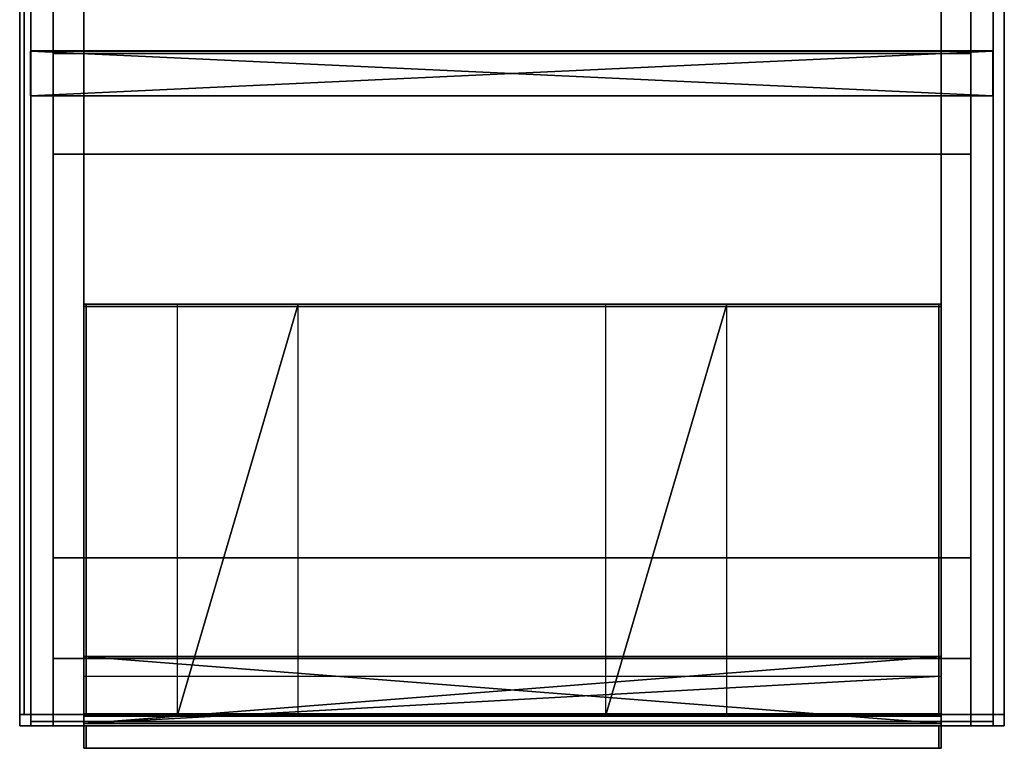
# Model space of a CAD drawing. Extents: x 0 to 49.5, y -34 to 31.
# Tile 1 of 35: x 0 to 44, y -34 to -1.5. Entities that reach past the tile are written whole.
import ezdxf

# ---------------------------------------------------------------- set-up
doc = ezdxf.new("R2010")
doc.units = 0

# ---------------------------------------------------------------- blocks, each defined once
blk = doc.blocks.new('460af148-9db1-4de6-9034-3d22abab58bb')
at = {"color": 18, "true_color": 0x000000, "transparency": 33554687, "extrusion": (0, -1, 0), "elevation": -1.77}
for points in [[(11.693, 0), (-11.693, 0), (11.693, 0), (11.693, 11.382), (-11.693, 11.382), (-11.693, 0), (-11.693, 11.382), (11.693, 11.382)], [(-10.797, 10.635), (-9.198, 10.635), (-10.797, 10.635), (-10.936, 10.497), (-10.936, 8.897), (-9.998, 7.958), (-8.27, 9.697), (-9.998, 7.958), (-10.936, 8.897), (-10.936, 10.497)], [(-9.998, 3.424), (-10.936, 2.485)], [(-10.936, 3.019), (-10.264, 3.691)], [(-10.264, 3.691), (-10.936, 4.363)], [(-9.998, 7.424), (-10.936, 6.486)], [(-10.936, 7.019), (-10.264, 7.692)], [(-10.264, 7.692), (-10.936, 8.363)], [(-10.936, 0.886), (-10.936, 2.485)], [(-10.936, 7.019), (-10.936, 8.363)], [(-10.936, 4.897), (-10.936, 6.486)], [(-10.936, 3.019), (-10.936, 4.363)], [(-8.27, 1.685), (-9.998, 3.424)], [(-8.27, 5.685), (-9.998, 7.424)], [(-8.004, 5.43), (-9.731, 3.691)], [(-9.731, 3.691), (-8.004, 1.952)], [(-8.004, 9.43), (-9.731, 7.692)], [(-9.731, 7.692), (-8.004, 5.953)], [(-8.27, 9.697), (-9.198, 10.635)], [(-8.675, 0.747), (-8.004, 1.419), (-8.675, 0.747), (-7.332, 0.747)], [(-7.332, 10.635), (-8.004, 9.964), (-8.675, 10.635)], [(-8.004, 9.964), (-8.675, 10.635), (-7.332, 10.635)], [(-8.004, 1.952), (-6.265, 3.691)], [(-7.332, 0.747), (-8.004, 1.419)], [(-8.004, 5.953), (-6.265, 7.692)], [(-6.265, 3.691), (-8.004, 5.43)], [(-6.265, 7.692), (-8.004, 9.43)], [(-5.999, 3.424), (-7.737, 1.685)], [(-7.737, 1.685), (-6.798, 0.747)], [(-5.999, 7.424), (-7.737, 5.685)], [(-5.199, 10.635), (-6.798, 10.635), (-7.737, 9.697), (-5.999, 7.958), (-4.26, 9.697), (-5.999, 7.958), (-7.737, 9.697), (-6.798, 10.635)], [(-4.26, 1.685), (-5.999, 3.424)], [(-4.26, 5.685), (-5.999, 7.424)], [(-4.005, 5.43), (-5.732, 3.691)], [(-4.005, 9.43), (-5.732, 7.692)], [(-5.732, 3.691), (-4.005, 1.952)], [(-5.732, 7.692), (-4.005, 5.953)], [(-4.26, 9.697), (-5.199, 10.635)], [(-4.676, 0.747), (-4.005, 1.419), (-4.676, 0.747), (-3.332, 0.747)], [(-3.332, 10.635), (-4.005, 9.964), (-4.676, 10.635)], [(-4.005, 9.964), (-4.676, 10.635), (-3.332, 10.635)], [(-4.005, 1.952), (-2.266, 3.691)], [(-3.332, 0.747), (-4.005, 1.419)], [(-4.005, 5.953), (-2.266, 7.692)], [(-2.266, 7.692), (-4.005, 9.43)], [(-2.266, 3.691), (-4.005, 5.43)], [(-2, 3.424), (-3.738, 1.685)], [(-3.738, 1.685), (-2.799, 0.747)], [(-2, 7.424), (-3.738, 5.685)], [(-1.2, 10.635), (-2.799, 10.635), (-3.738, 9.697), (-2, 7.958), (-0.262, 9.697), (-2, 7.958), (-3.738, 9.697), (-2.799, 10.635)], [(-0.262, 5.697), (-2, 7.424)], [(-0.262, 1.685), (-2, 3.424)], [(0.006, 5.43), (-1.733, 3.691)], [(0.006, 9.43), (-1.733, 7.692)], [(-1.733, 7.692), (0.006, 5.953)], [(-1.733, 3.691), (0.006, 1.952)], [(-0.262, 9.697), (-1.2, 10.635)], [(-0.677, 0.747), (0.006, 1.419), (-0.677, 0.747), (0.677, 0.747)], [(0.677, 10.635), (0.006, 9.964), (-0.677, 10.635)], [(0.006, 9.964), (-0.677, 10.635), (0.677, 10.635)], [(0.006, 1.952), (1.733, 3.691)], [(0.006, 5.953), (1.733, 7.692)], [(1.733, 7.692), (0.006, 9.43)], [(1.733, 3.691), (0.006, 5.43)], [(0.677, 0.747), (0.006, 1.419)], [(2, 3.424), (0.262, 1.685)], [(2, 7.424), (0.262, 5.697)], [(0.262, 1.685), (1.2, 0.747)], [(2.799, 10.635), (1.2, 10.635), (0.262, 9.697), (2, 7.958), (3.738, 9.697), (2, 7.958), (0.262, 9.697), (1.2, 10.635)], [(3.738, 5.697), (2, 7.424)], [(3.738, 1.685), (2, 3.424)], [(4.005, 5.43), (2.266, 3.691)], [(4.005, 9.43), (2.266, 7.692)], [(2.266, 7.692), (4.005, 5.953)], [(2.266, 3.691), (4.005, 1.952)], [(3.738, 9.697), (2.799, 10.635)], [(4.005, 1.419), (3.332, 0.747)], [(3.332, 0.747), (4.676, 0.747)], [(4.676, 10.635), (4.005, 9.964), (3.332, 10.635)], [(4.005, 9.964), (3.332, 10.635), (4.676, 10.635)], [(4.005, 5.953), (5.732, 7.692)], [(4.005, 1.952), (5.732, 3.691)], [(4.676, 0.747), (4.005, 1.419)], [(5.732, 7.692), (4.005, 9.43)], [(5.732, 3.691), (4.005, 5.43)], [(5.999, 7.424), (4.26, 5.697)], [(5.999, 3.424), (4.26, 1.685)], [(4.26, 1.685), (5.199, 0.747)], [(6.798, 10.635), (5.199, 10.635), (4.26, 9.697), (5.999, 7.958), (7.737, 9.697), (5.999, 7.958), (4.26, 9.697), (5.199, 10.635)], [(7.737, 5.697), (5.999, 7.424)], [(7.737, 1.685), (5.999, 3.424)], [(8.004, 9.43), (6.265, 7.692)], [(8.004, 5.43), (6.265, 3.691)], [(6.265, 7.692), (8.004, 5.953)], [(6.265, 3.691), (8.004, 1.952)], [(7.737, 9.697), (6.798, 10.635)], [(8.004, 1.419), (7.332, 0.747)], [(7.332, 0.747), (8.675, 0.747)], [(8.675, 10.635), (8.004, 9.964), (7.332, 10.635)], [(8.004, 9.964), (7.332, 10.635), (8.675, 10.635)], [(8.004, 5.953), (9.731, 7.692)], [(9.731, 7.692), (8.004, 9.43)], [(8.004, 1.952), (9.731, 3.691)], [(8.675, 0.747), (8.004, 1.419)], [(9.731, 3.691), (8.004, 5.43)], [(9.998, 7.424), (8.27, 5.697)], [(9.998, 3.424), (8.27, 1.685)], [(8.27, 1.685), (9.198, 0.747)], [(9.198, 10.635), (10.797, 10.635), (10.936, 10.497), (10.936, 8.897), (9.998, 7.958), (8.27, 9.697)], [(8.27, 9.697), (9.198, 10.635), (10.797, 10.635), (10.936, 10.497), (10.936, 8.897), (9.998, 7.958)], [(10.936, 6.486), (9.998, 7.424)], [(10.936, 2.485), (9.998, 3.424)], [(10.936, 4.363), (10.936, 3.019), (10.264, 3.691)], [(10.936, 8.363), (10.936, 7.019), (10.264, 7.692)], [(10.264, 3.691), (10.936, 4.363), (10.936, 3.019)], [(10.264, 7.692), (10.936, 8.363), (10.936, 7.019)]]:
    blk.add_lwpolyline(points, close=True, dxfattribs=at)
for points in [[(-10.936, 7.019), (-10.936, 8.363)], [(-8.27, 1.685), (-9.198, 0.747), (-10.797, 0.747), (-10.936, 0.886), (-10.936, 2.485)], [(-10.936, 3.019), (-10.936, 4.363)], [(-10.936, 4.897), (-9.998, 3.958), (-8.27, 5.685), (-9.998, 3.958), (-10.936, 4.897), (-10.936, 6.486)], [(-8.27, 1.685), (-9.198, 0.747), (-10.797, 0.747), (-10.936, 0.886)], [(-10.936, 0.886), (-10.936, 2.485)], [(-10.936, 8.363), (-10.936, 7.019)], [(-10.936, 6.486), (-10.936, 4.897)], [(-10.936, 4.363), (-10.936, 3.019)], [(-10.936, 8.897), (-10.936, 10.497)], [(-8.27, 5.697), (-8.27, 5.685)], [(-7.737, 5.697), (-7.737, 5.685), (-5.999, 3.958), (-4.26, 5.685), (-5.999, 3.958), (-7.737, 5.685)], [(-4.26, 1.685), (-5.199, 0.747), (-6.798, 0.747)], [(-4.26, 1.685), (-5.199, 0.747), (-6.798, 0.747)], [(-4.26, 5.697), (-4.26, 5.685)], [(-3.738, 5.697), (-3.738, 5.685), (-2, 3.958), (-0.262, 5.697), (-2, 3.958), (-3.738, 5.685)], [(-0.262, 1.685), (-1.2, 0.747), (-2.799, 0.747)], [(-0.262, 1.685), (-1.2, 0.747), (-2.799, 0.747)], [(-0.262, 5.697), (-0.262, 5.685)], [(0.262, 5.685), (0.262, 5.697), (2, 3.958), (3.738, 5.697), (2, 3.958), (0.262, 5.697)], [(3.738, 1.685), (2.799, 0.747), (1.2, 0.747)], [(3.738, 1.685), (2.799, 0.747), (1.2, 0.747)], [(3.738, 5.697), (3.738, 5.685)], [(4.26, 5.685), (4.26, 5.697), (5.999, 3.958), (7.737, 5.697), (5.999, 3.958), (4.26, 5.697)], [(7.737, 1.685), (6.798, 0.747), (5.199, 0.747)], [(7.737, 1.685), (6.798, 0.747), (5.199, 0.747)], [(7.737, 5.697), (7.737, 5.685)], [(10.936, 6.486), (10.936, 4.897), (9.998, 3.958), (8.27, 5.697)], [(10.936, 6.486), (10.936, 4.897), (9.998, 3.958), (8.27, 5.697), (8.27, 5.685)], [(10.936, 2.485), (10.936, 0.886), (10.797, 0.747), (9.198, 0.747)], [(10.936, 2.485), (10.936, 0.886), (10.797, 0.747), (9.198, 0.747)]]:
    blk.add_lwpolyline(points, dxfattribs=at)
at = {"color": 18, "true_color": 0x000000, "transparency": 33554687, "extrusion": (0, -1, 0)}
for points in [[(11.693, 0), (-11.693, 0), (11.693, 0), (11.693, 11.382), (-11.693, 11.382), (-11.693, 0), (-11.693, 11.382), (11.693, 11.382)], [(-10.797, 10.635), (-9.198, 10.635), (-10.797, 10.635), (-10.936, 10.497), (-10.936, 8.897), (-9.998, 7.958), (-8.27, 9.697), (-9.998, 7.958), (-10.936, 8.897), (-10.936, 10.497)], [(-9.998, 3.424), (-10.936, 2.485)], [(-10.936, 3.019), (-10.264, 3.691)], [(-10.264, 3.691), (-10.936, 4.363)], [(-9.998, 7.424), (-10.936, 6.486)], [(-10.936, 7.019), (-10.264, 7.692)], [(-10.264, 7.692), (-10.936, 8.363)], [(-10.936, 0.886), (-10.936, 2.485)], [(-10.936, 7.019), (-10.936, 8.363)], [(-10.936, 4.897), (-10.936, 6.486)], [(-10.936, 3.019), (-10.936, 4.363)], [(-8.27, 1.685), (-9.998, 3.424)], [(-8.27, 5.685), (-9.998, 7.424)], [(-8.004, 5.43), (-9.731, 3.691)], [(-9.731, 3.691), (-8.004, 1.952)], [(-8.004, 9.43), (-9.731, 7.692)], [(-9.731, 7.692), (-8.004, 5.953)], [(-8.27, 9.697), (-9.198, 10.635)], [(-8.675, 0.747), (-8.004, 1.419), (-8.675, 0.747), (-7.332, 0.747)], [(-7.332, 10.635), (-8.004, 9.964), (-8.675, 10.635)], [(-8.004, 9.964), (-8.675, 10.635), (-7.332, 10.635)], [(-8.004, 1.952), (-6.265, 3.691)], [(-7.332, 0.747), (-8.004, 1.419)], [(-8.004, 5.953), (-6.265, 7.692)], [(-6.265, 3.691), (-8.004, 5.43)], [(-6.265, 7.692), (-8.004, 9.43)], [(-5.999, 3.424), (-7.737, 1.685)], [(-7.737, 1.685), (-6.798, 0.747)], [(-5.999, 7.424), (-7.737, 5.685)], [(-5.199, 10.635), (-6.798, 10.635), (-7.737, 9.697), (-5.999, 7.958), (-4.26, 9.697), (-5.999, 7.958), (-7.737, 9.697), (-6.798, 10.635)], [(-4.26, 1.685), (-5.999, 3.424)], [(-4.26, 5.685), (-5.999, 7.424)], [(-4.005, 5.43), (-5.732, 3.691)], [(-4.005, 9.43), (-5.732, 7.692)], [(-5.732, 3.691), (-4.005, 1.952)], [(-5.732, 7.692), (-4.005, 5.953)], [(-4.26, 9.697), (-5.199, 10.635)], [(-4.676, 0.747), (-4.005, 1.419), (-4.676, 0.747), (-3.332, 0.747)], [(-3.332, 10.635), (-4.005, 9.964), (-4.676, 10.635)], [(-4.005, 9.964), (-4.676, 10.635), (-3.332, 10.635)], [(-4.005, 1.952), (-2.266, 3.691)], [(-3.332, 0.747), (-4.005, 1.419)], [(-4.005, 5.953), (-2.266, 7.692)], [(-2.266, 7.692), (-4.005, 9.43)], [(-2.266, 3.691), (-4.005, 5.43)], [(-2, 3.424), (-3.738, 1.685)], [(-3.738, 1.685), (-2.799, 0.747)], [(-2, 7.424), (-3.738, 5.685)], [(-1.2, 10.635), (-2.799, 10.635), (-3.738, 9.697), (-2, 7.958), (-0.262, 9.697), (-2, 7.958), (-3.738, 9.697), (-2.799, 10.635)], [(-0.262, 5.697), (-2, 7.424)], [(-0.262, 1.685), (-2, 3.424)], [(0.006, 5.43), (-1.733, 3.691)], [(0.006, 9.43), (-1.733, 7.692)], [(-1.733, 7.692), (0.006, 5.953)], [(-1.733, 3.691), (0.006, 1.952)], [(-0.262, 9.697), (-1.2, 10.635)], [(-0.677, 0.747), (0.006, 1.419), (-0.677, 0.747), (0.677, 0.747)], [(0.677, 10.635), (0.006, 9.964), (-0.677, 10.635)], [(0.006, 9.964), (-0.677, 10.635), (0.677, 10.635)], [(0.006, 1.952), (1.733, 3.691)], [(0.006, 5.953), (1.733, 7.692)], [(1.733, 7.692), (0.006, 9.43)], [(1.733, 3.691), (0.006, 5.43)], [(0.677, 0.747), (0.006, 1.419)], [(2, 3.424), (0.262, 1.685)], [(2, 7.424), (0.262, 5.697)], [(0.262, 1.685), (1.2, 0.747)], [(2.799, 10.635), (1.2, 10.635), (0.262, 9.697), (2, 7.958), (3.738, 9.697), (2, 7.958), (0.262, 9.697), (1.2, 10.635)], [(3.738, 5.697), (2, 7.424)], [(3.738, 1.685), (2, 3.424)], [(4.005, 5.43), (2.266, 3.691)], [(4.005, 9.43), (2.266, 7.692)], [(2.266, 7.692), (4.005, 5.953)], [(2.266, 3.691), (4.005, 1.952)], [(3.738, 9.697), (2.799, 10.635)], [(4.005, 1.419), (3.332, 0.747)], [(3.332, 0.747), (4.676, 0.747)], [(4.676, 10.635), (4.005, 9.964), (3.332, 10.635)], [(4.005, 9.964), (3.332, 10.635), (4.676, 10.635)], [(4.005, 5.953), (5.732, 7.692)], [(4.005, 1.952), (5.732, 3.691)], [(4.676, 0.747), (4.005, 1.419)], [(5.732, 7.692), (4.005, 9.43)], [(5.732, 3.691), (4.005, 5.43)], [(5.999, 7.424), (4.26, 5.697)], [(5.999, 3.424), (4.26, 1.685)], [(4.26, 1.685), (5.199, 0.747)], [(6.798, 10.635), (5.199, 10.635), (4.26, 9.697), (5.999, 7.958), (7.737, 9.697), (5.999, 7.958), (4.26, 9.697), (5.199, 10.635)], [(7.737, 5.697), (5.999, 7.424)], [(7.737, 1.685), (5.999, 3.424)], [(8.004, 9.43), (6.265, 7.692)], [(8.004, 5.43), (6.265, 3.691)], [(6.265, 7.692), (8.004, 5.953)], [(6.265, 3.691), (8.004, 1.952)], [(7.737, 9.697), (6.798, 10.635)], [(8.004, 1.419), (7.332, 0.747)], [(7.332, 0.747), (8.675, 0.747)], [(8.675, 10.635), (8.004, 9.964), (7.332, 10.635)], [(8.004, 9.964), (7.332, 10.635), (8.675, 10.635)], [(8.004, 5.953), (9.731, 7.692)], [(9.731, 7.692), (8.004, 9.43)], [(8.004, 1.952), (9.731, 3.691)], [(8.675, 0.747), (8.004, 1.419)], [(9.731, 3.691), (8.004, 5.43)], [(9.998, 7.424), (8.27, 5.697)], [(9.998, 3.424), (8.27, 1.685)], [(8.27, 1.685), (9.198, 0.747)], [(9.198, 10.635), (10.797, 10.635), (10.936, 10.497), (10.936, 8.897), (9.998, 7.958), (8.27, 9.697)], [(8.27, 9.697), (9.198, 10.635), (10.797, 10.635), (10.936, 10.497), (10.936, 8.897), (9.998, 7.958)], [(10.936, 6.486), (9.998, 7.424)], [(10.936, 2.485), (9.998, 3.424)], [(10.936, 4.363), (10.936, 3.019), (10.264, 3.691)], [(10.936, 8.363), (10.936, 7.019), (10.264, 7.692)], [(10.264, 3.691), (10.936, 4.363), (10.936, 3.019)], [(10.264, 7.692), (10.936, 8.363), (10.936, 7.019)]]:
    blk.add_lwpolyline(points, close=True, dxfattribs=at)
for points in [[(-10.936, 7.019), (-10.936, 8.363)], [(-8.27, 1.685), (-9.198, 0.747), (-10.797, 0.747), (-10.936, 0.886), (-10.936, 2.485)], [(-10.936, 3.019), (-10.936, 4.363)], [(-10.936, 4.897), (-9.998, 3.958), (-8.27, 5.685), (-9.998, 3.958), (-10.936, 4.897), (-10.936, 6.486)], [(-8.27, 1.685), (-9.198, 0.747), (-10.797, 0.747), (-10.936, 0.886)], [(-10.936, 0.886), (-10.936, 2.485)], [(-10.936, 8.363), (-10.936, 7.019)], [(-10.936, 6.486), (-10.936, 4.897)], [(-10.936, 4.363), (-10.936, 3.019)], [(-10.936, 8.897), (-10.936, 10.497)], [(-8.27, 5.697), (-8.27, 5.685)], [(-7.737, 5.697), (-7.737, 5.685), (-5.999, 3.958), (-4.26, 5.685), (-5.999, 3.958), (-7.737, 5.685)], [(-4.26, 1.685), (-5.199, 0.747), (-6.798, 0.747)], [(-4.26, 1.685), (-5.199, 0.747), (-6.798, 0.747)], [(-4.26, 5.697), (-4.26, 5.685)], [(-3.738, 5.697), (-3.738, 5.685), (-2, 3.958), (-0.262, 5.697), (-2, 3.958), (-3.738, 5.685)], [(-0.262, 1.685), (-1.2, 0.747), (-2.799, 0.747)], [(-0.262, 1.685), (-1.2, 0.747), (-2.799, 0.747)], [(-0.262, 5.697), (-0.262, 5.685)], [(0.262, 5.685), (0.262, 5.697), (2, 3.958), (3.738, 5.697), (2, 3.958), (0.262, 5.697)], [(3.738, 1.685), (2.799, 0.747), (1.2, 0.747)], [(3.738, 1.685), (2.799, 0.747), (1.2, 0.747)], [(3.738, 5.697), (3.738, 5.685)], [(4.26, 5.685), (4.26, 5.697), (5.999, 3.958), (7.737, 5.697), (5.999, 3.958), (4.26, 5.697)], [(7.737, 1.685), (6.798, 0.747), (5.199, 0.747)], [(7.737, 1.685), (6.798, 0.747), (5.199, 0.747)], [(7.737, 5.697), (7.737, 5.685)], [(10.936, 6.486), (10.936, 4.897), (9.998, 3.958), (8.27, 5.697)], [(10.936, 6.486), (10.936, 4.897), (9.998, 3.958), (8.27, 5.697), (8.27, 5.685)], [(10.936, 2.485), (10.936, 0.886), (10.797, 0.747), (9.198, 0.747)], [(10.936, 2.485), (10.936, 0.886), (10.797, 0.747), (9.198, 0.747)]]:
    blk.add_lwpolyline(points, dxfattribs=at)
at = {"color": 254, "true_color": 0xeaeaea, "transparency": 33554687}
mesh = blk.add_polyface(dxfattribs=at)
corners = [(-11.693, 1.76, 11.375), (11.682, 1.76, 11.375), (11.682, 1.76), (-11.693, 1.76)]
mesh.append_faces([[corners[k] for k in face] for face in [(3, 0, 2, 3)]], dxfattribs={"vtx1": -1, "color": 254})
mesh.append_faces([[corners[k] for k in face] for face in [(0, 1, 2, 0)]], dxfattribs={"vtx2": -1, "color": 254})
at = {"color": 252, "transparency": 33554687}
mesh = blk.add_polyface(dxfattribs=at)
corners = [(11.682, 1.76, 11.375), (-11.693, 1.76, 11.375), (-11.693, 0.01, 11.375), (11.682, 0.01, 11.375)]
mesh.append_faces([[corners[k] for k in face] for face in [(3, 0, 2, 3)]], dxfattribs={"vtx1": -1, "color": 252})
mesh.append_faces([[corners[k] for k in face] for face in [(0, 1, 2, 0)]], dxfattribs={"vtx2": -1, "color": 252})
mesh = blk.add_polyface(dxfattribs=at)
corners = [(-11.693, 1.76, 11.375), (-11.693, 1.76), (-11.693, 0.01), (-11.693, 0.01, 11.375)]
mesh.append_faces([[corners[k] for k in face] for face in [(3, 0, 2, 3)]], dxfattribs={"vtx1": -1, "color": 252})
mesh.append_faces([[corners[k] for k in face] for face in [(0, 1, 2, 0)]], dxfattribs={"vtx2": -1, "color": 252})
mesh = blk.add_polyface(dxfattribs=at)
corners = [(-11.693, 1.76), (11.682, 1.76), (11.682, 0.01), (-11.693, 0.01)]
mesh.append_faces([[corners[k] for k in face] for face in [(3, 0, 2, 3)]], dxfattribs={"vtx1": -1, "color": 252})
mesh.append_faces([[corners[k] for k in face] for face in [(0, 1, 2, 0)]], dxfattribs={"vtx2": -1, "color": 252})
mesh = blk.add_polyface(dxfattribs=at)
corners = [(11.682, 1.76), (11.682, 1.76, 11.375), (11.682, 0.01, 11.375), (11.682, 0.01)]
mesh.append_faces([[corners[k] for k in face] for face in [(3, 0, 2, 3)]], dxfattribs={"vtx1": -1, "color": 252})
mesh.append_faces([[corners[k] for k in face] for face in [(0, 1, 2, 0)]], dxfattribs={"vtx2": -1, "color": 252})
at = {"color": 254, "true_color": 0xeaeaea, "transparency": 33554687}
mesh = blk.add_polyface(dxfattribs=at)
corners = [(11.682, 0.01, 11.375), (-11.693, 0.01, 11.375), (-11.693, 0.01), (11.682, 0.01)]
mesh.append_faces([[corners[k] for k in face] for face in [(0, 2, 3, 0)]], dxfattribs={"vtx0": -1, "color": 254})
mesh.append_faces([[corners[k] for k in face] for face in [(0, 1, 2, 0)]], dxfattribs={"vtx2": -1, "color": 254})
blk = doc.blocks.new('cf12eaf6-406c-4023-b83b-f9f97ee63b55')
at = {"transparency": 33554687, "xscale": 1.83786096, "yscale": 1.13636364, "zscale": 2.59252747}
blk.add_blockref('460af148-9db1-4de6-9034-3d22abab58bb', (21.98, 0.1, 0.5), dxfattribs=at)
blk = doc.blocks.new('71fd9199-806c-4219-ac73-897b2f3aa713')
at = {"color": 251, "true_color": 0x5b5b5b, "transparency": 33554687}
mesh = blk.add_polyface(dxfattribs=at)
corners = [(0, 0.5), (0.5, 0.5), (0.5, 33), (0, 33), (0, 0.5, 0.5), (0.5, 0.5, 0.5), (0.5, 33, 0.5), (0, 33, 0.5)]
mesh.append_faces([[corners[k] for k in face] for face in [(0, 1, 2, 3), (4, 5, 6, 7), (0, 1, 5, 4), (1, 2, 6, 5), (2, 3, 7, 6), (3, 0, 4, 7)]], dxfattribs={"color": 251})
mesh = blk.add_polyface(dxfattribs=at)
corners = [(0, 0.5, 30.5), (0.5, 0.5, 30.5), (0.5, 33, 30.5), (0, 33, 30.5), (0, 0.5, 31), (0.5, 0.5, 31), (0.5, 33, 31), (0, 33, 31)]
mesh.append_faces([[corners[k] for k in face] for face in [(0, 1, 2, 3), (4, 5, 6, 7), (0, 1, 5, 4), (1, 2, 6, 5), (2, 3, 7, 6), (3, 0, 4, 7)]], dxfattribs={"color": 251})
mesh = blk.add_polyface(dxfattribs=at)
corners = [(43.46, 0.5), (43.96, 0.5), (43.96, 33), (43.46, 33), (43.46, 0.5, 0.5), (43.96, 0.5, 0.5), (43.96, 33, 0.5), (43.46, 33, 0.5)]
mesh.append_faces([[corners[k] for k in face] for face in [(0, 1, 2, 3), (4, 5, 6, 7), (0, 1, 5, 4), (1, 2, 6, 5), (2, 3, 7, 6), (3, 0, 4, 7)]], dxfattribs={"color": 251})
mesh = blk.add_polyface(dxfattribs=at)
corners = [(43.46, 0.5, 30.5), (43.96, 0.5, 30.5), (43.96, 33, 30.5), (43.46, 33, 30.5), (43.46, 0.5, 31), (43.96, 0.5, 31), (43.96, 33, 31), (43.46, 33, 31)]
mesh.append_faces([[corners[k] for k in face] for face in [(0, 1, 2, 3), (4, 5, 6, 7), (0, 1, 5, 4), (1, 2, 6, 5), (2, 3, 7, 6), (3, 0, 4, 7)]], dxfattribs={"color": 251})
mesh = blk.add_polyface(dxfattribs=at)
corners = [(0, 0), (43.96, 0), (43.96, 0.5), (0, 0.5), (0, 0, 0.5), (43.96, 0, 0.5), (43.96, 0.5, 0.5), (0, 0.5, 0.5)]
mesh.append_faces([[corners[k] for k in face] for face in [(0, 1, 2, 3), (4, 5, 6, 7), (0, 1, 5, 4), (1, 2, 6, 5), (2, 3, 7, 6), (3, 0, 4, 7)]], dxfattribs={"color": 251})
mesh = blk.add_polyface(dxfattribs=at)
corners = [(0, 0, 30.5), (43.96, 0, 30.5), (43.96, 0.5, 30.5), (0, 0.5, 30.5), (0, 0, 31), (43.96, 0, 31), (43.96, 0.5, 31), (0, 0.5, 31)]
mesh.append_faces([[corners[k] for k in face] for face in [(0, 1, 2, 3), (4, 5, 6, 7), (0, 1, 5, 4), (1, 2, 6, 5), (2, 3, 7, 6), (3, 0, 4, 7)]], dxfattribs={"color": 251})
mesh = blk.add_polyface(dxfattribs=at)
corners = [(0, 0, 0.5), (0.5, 0, 0.5), (0.5, 0.5, 0.5), (0, 0.5, 0.5), (0, 0, 30.5), (0.5, 0, 30.5), (0.5, 0.5, 30.5), (0, 0.5, 30.5)]
mesh.append_faces([[corners[k] for k in face] for face in [(0, 1, 2, 3), (4, 5, 6, 7), (0, 1, 5, 4), (1, 2, 6, 5), (2, 3, 7, 6), (3, 0, 4, 7)]], dxfattribs={"color": 251})
mesh = blk.add_polyface(dxfattribs=at)
corners = [(43.46, 0, 0.5), (43.96, 0, 0.5), (43.96, 0.5, 0.5), (43.46, 0.5, 0.5), (43.46, 0, 30.5), (43.96, 0, 30.5), (43.96, 0.5, 30.5), (43.46, 0.5, 30.5)]
mesh.append_faces([[corners[k] for k in face] for face in [(0, 1, 2, 3), (4, 5, 6, 7), (0, 1, 5, 4), (1, 2, 6, 5), (2, 3, 7, 6), (3, 0, 4, 7)]], dxfattribs={"color": 251})
blk = doc.blocks.new('c62e5a2d-47ba-43f8-a286-ae3490c5f933')
at = {"color": 252, "transparency": 33554687}
for p, q in [((-5, 10, -2), (5, 10, -2)), ((-5, -10, -2), (-5, 10, -2)), ((5, 10, -2), (5, -10, -2)), ((5, -10, -2), (-5, -10, -2))]:
    blk.add_line(p, q, dxfattribs=at)
mesh = blk.add_polyface(dxfattribs=at)
corners = [(-5, 10), (-5, 10, -2), (5, 10, -2), (5, 10)]
mesh.append_faces([[corners[k] for k in face] for face in [(3, 0, 2, 3)]], dxfattribs={"vtx1": -1, "color": 252})
mesh.append_faces([[corners[k] for k in face] for face in [(0, 1, 2, 0)]], dxfattribs={"vtx2": -1, "color": 252})
mesh = blk.add_polyface(dxfattribs=at)
corners = [(-5, -10), (-5, -10, -2), (-5, 10, -2), (-5, 10)]
mesh.append_faces([[corners[k] for k in face] for face in [(3, 0, 2, 3)]], dxfattribs={"vtx1": -1, "color": 252})
mesh.append_faces([[corners[k] for k in face] for face in [(0, 1, 2, 0)]], dxfattribs={"vtx2": -1, "color": 252})
at = {"color": 44, "transparency": 33554687}
mesh = blk.add_polyface(dxfattribs=at)
corners = [(-3.914, -10, -1.414), (-2.5, -10), (-2.5, 10), (-3.914, 10, -1.414)]
mesh.append_faces([[corners[k] for k in face] for face in [(3, 0, 2, 3)]], dxfattribs={"vtx1": -1, "color": 44})
mesh.append_faces([[corners[k] for k in face] for face in [(0, 1, 2, 0)]], dxfattribs={"vtx2": -1, "color": 44})
mesh = blk.add_polyface(dxfattribs=at)
corners = [(1.086, -10, -1.414), (2.5, -10), (2.5, 10), (1.086, 10, -1.414)]
mesh.append_faces([[corners[k] for k in face] for face in [(3, 0, 2, 3)]], dxfattribs={"vtx1": -1, "color": 44})
mesh.append_faces([[corners[k] for k in face] for face in [(0, 1, 2, 0)]], dxfattribs={"vtx2": -1, "color": 44})
at = {"color": 252, "transparency": 33554687}
mesh = blk.add_polyface(dxfattribs=at)
corners = [(5, 10), (5, 10, -2), (5, -10, -2), (5, -10)]
mesh.append_faces([[corners[k] for k in face] for face in [(3, 0, 2, 3)]], dxfattribs={"vtx1": -1, "color": 252})
mesh.append_faces([[corners[k] for k in face] for face in [(0, 1, 2, 0)]], dxfattribs={"vtx2": -1, "color": 252})
mesh = blk.add_polyface(dxfattribs=at)
corners = [(5, -10), (5, -10, -2), (-5, -10, -2), (-5, -10)]
mesh.append_faces([[corners[k] for k in face] for face in [(3, 0, 2, 3)]], dxfattribs={"vtx1": -1, "color": 252})
mesh.append_faces([[corners[k] for k in face] for face in [(0, 1, 2, 0)]], dxfattribs={"vtx2": -1, "color": 252})
blk = doc.blocks.new('e219a603-f085-414a-8577-8cd7247f2c98')
at = {"color": 252, "transparency": 33554687, "extrusion": (0, -1, 0)}
for p, q in [((-10, 2, -5), (-10, 2, 5)), ((10, 2, -5), (-10, 2, -5)), ((-10, 2, 5), (10, 2, 5)), ((10, 2, 5), (10, 2, -5))]:
    blk.add_line(p, q, dxfattribs=at)
at = {"color": 252, "transparency": 33554687}
mesh = blk.add_polyface(dxfattribs=at)
corners = [(-10, 0, -5), (-10, 2, -5), (-10, 2, 5), (-10, 0, 5)]
mesh.append_faces([[corners[k] for k in face] for face in [(3, 0, 2, 3)]], dxfattribs={"vtx1": -1, "color": 252})
mesh.append_faces([[corners[k] for k in face] for face in [(0, 1, 2, 0)]], dxfattribs={"vtx2": -1, "color": 252})
mesh = blk.add_polyface(dxfattribs=at)
corners = [(10, 0, -5), (10, 2, -5), (-10, 2, -5), (-10, 0, -5)]
mesh.append_faces([[corners[k] for k in face] for face in [(3, 0, 2, 3)]], dxfattribs={"vtx1": -1, "color": 252})
mesh.append_faces([[corners[k] for k in face] for face in [(0, 1, 2, 0)]], dxfattribs={"vtx2": -1, "color": 252})
mesh = blk.add_polyface(dxfattribs=at)
corners = [(-10, 0, 5), (-10, 2, 5), (10, 2, 5), (10, 0, 5)]
mesh.append_faces([[corners[k] for k in face] for face in [(3, 0, 2, 3)]], dxfattribs={"vtx1": -1, "color": 252})
mesh.append_faces([[corners[k] for k in face] for face in [(0, 1, 2, 0)]], dxfattribs={"vtx2": -1, "color": 252})
mesh = blk.add_polyface(dxfattribs=at)
corners = [(10, 0, 5), (10, 2, 5), (10, 2, -5), (10, 0, -5)]
mesh.append_faces([[corners[k] for k in face] for face in [(3, 0, 2, 3)]], dxfattribs={"vtx1": -1, "color": 252})
mesh.append_faces([[corners[k] for k in face] for face in [(0, 1, 2, 0)]], dxfattribs={"vtx2": -1, "color": 252})
at = {"color": 44, "transparency": 33554687}
mesh = blk.add_polyface(dxfattribs=at)
corners = [(10, 1.414, 1.086), (10, 0, 2.5), (-10, 0, 2.5), (-10, 1.414, 1.086)]
mesh.append_faces([[corners[k] for k in face] for face in [(3, 0, 2, 3)]], dxfattribs={"vtx1": -1, "color": 44})
mesh.append_faces([[corners[k] for k in face] for face in [(0, 1, 2, 0)]], dxfattribs={"vtx2": -1, "color": 44})
mesh = blk.add_polyface(dxfattribs=at)
corners = [(10, 1.414, -3.914), (10, 0, -2.5), (-10, 0, -2.5), (-10, 1.414, -3.914)]
mesh.append_faces([[corners[k] for k in face] for face in [(3, 0, 2, 3)]], dxfattribs={"vtx1": -1, "color": 44})
mesh.append_faces([[corners[k] for k in face] for face in [(0, 1, 2, 0)]], dxfattribs={"vtx2": -1, "color": 44})
blk = doc.blocks.new('f08d9a88-e748-415b-825a-7d9f3dcd558d')
at = {"color": 0, "transparency": 33554687}
mesh = blk.add_polyface(dxfattribs=at)
corners = [(0, 0), (1, 0), (1, 1), (0, 1), (0, 0, 1), (1, 0, 1), (1, 1, 1), (0, 1, 1)]
mesh.append_faces([[corners[k] for k in face] for face in [(0, 1, 2, 3), (4, 5, 6, 7), (0, 1, 5, 4), (1, 2, 6, 5), (2, 3, 7, 6), (3, 0, 4, 7)]], dxfattribs={"color": 0})
blk = doc.blocks.new('551ab79f-6fbd-4bfb-98d8-05dce099a2e8')
at = {"color": 0, "transparency": 33554687}
mesh = blk.add_polyface(dxfattribs=at)
corners = [(0, 0), (1, 0), (1, 1), (0, 1), (0, 0, 1), (1, 0, 1), (1, 1, 1), (0, 1, 1)]
mesh.append_faces([[corners[k] for k in face] for face in [(0, 1, 2, 3), (4, 5, 6, 7), (0, 1, 5, 4), (1, 2, 6, 5), (2, 3, 7, 6), (3, 0, 4, 7)]], dxfattribs={"color": 0})
blk = doc.blocks.new('917324d4-94a2-4da0-bb49-2caf3667fe50')
at = {"color": 0, "transparency": 33554687}
mesh = blk.add_polyface(dxfattribs=at)
corners = [(0, 0), (1, 0), (1, 1), (0, 1), (0, 0, 1), (1, 0, 1), (1, 1, 1), (0, 1, 1)]
mesh.append_faces([[corners[k] for k in face] for face in [(0, 1, 2, 3), (4, 5, 6, 7), (0, 1, 5, 4), (1, 2, 6, 5), (2, 3, 7, 6), (3, 0, 4, 7)]], dxfattribs={"color": 0})
blk = doc.blocks.new('7acd3574-b498-4328-a894-5b72bd74ee92')
at = {"color": 0, "transparency": 33554687}
mesh = blk.add_polyface(dxfattribs=at)
corners = [(0, 0), (1, 0), (1, 1), (0, 1), (0, 0, 1), (1, 0, 1), (1, 1, 1), (0, 1, 1)]
mesh.append_faces([[corners[k] for k in face] for face in [(0, 1, 2, 3), (4, 5, 6, 7), (0, 1, 5, 4), (1, 2, 6, 5), (2, 3, 7, 6), (3, 0, 4, 7)]], dxfattribs={"color": 0})
blk = doc.blocks.new('12aff6ac-e561-438f-9f08-56db7a01e2bd')
at = {"color": 253, "true_color": 0xa0a0a0, "transparency": 33554687}
mesh = blk.add_polyface(dxfattribs=at)
corners = [(0, 0), (42.96, 0), (42.96, 32), (0, 32), (0, 0, 0.2), (42.96, 0, 0.2), (42.96, 32, 0.2), (0, 32, 0.2)]
mesh.append_faces([[corners[k] for k in face] for face in [(0, 1, 2, 3), (4, 5, 6, 7), (0, 1, 5, 4), (1, 2, 6, 5), (2, 3, 7, 6), (3, 0, 4, 7)]], dxfattribs={"color": 253})
blk = doc.blocks.new('9adf7f8a-3fa6-419d-bc6f-0e854f07e333')
at = {"color": 253, "true_color": 0xa0a0a0, "transparency": 33554687}
mesh = blk.add_polyface(dxfattribs=at)
corners = [(0, 0), (0.2, 0), (0.2, 32), (0, 32), (0, 0, 30), (0.2, 0, 30), (0.2, 32, 30), (0, 32, 30)]
mesh.append_faces([[corners[k] for k in face] for face in [(0, 1, 2, 3), (4, 5, 6, 7), (0, 1, 5, 4), (1, 2, 6, 5), (2, 3, 7, 6), (3, 0, 4, 7)]], dxfattribs={"color": 253})
blk = doc.blocks.new('Box-a8429d42-54f9-49a6-9655-4acfb8e90e7b')
at = {"color": 253, "true_color": 0xa0a0a0, "transparency": 33554687}
mesh = blk.add_polyface(dxfattribs=at)
corners = [(0.5, 0.5, 30.8), (2.87, 0.5, 30.8), (2.87, 32.5, 30.8), (0.5, 32.5, 30.8), (0.5, 0.5, 31), (2.87, 0.5, 31), (2.87, 32.5, 31), (0.5, 32.5, 31)]
mesh.append_faces([[corners[k] for k in face] for face in [(0, 1, 2, 3), (4, 5, 6, 7), (0, 1, 5, 4), (1, 2, 6, 5), (2, 3, 7, 6), (3, 0, 4, 7)]], dxfattribs={"color": 253})
blk = doc.blocks.new('Box-5d826d59-9b2a-4e9b-b693-6c4e589e46d5')
at = {"color": 253, "true_color": 0xa0a0a0, "transparency": 33554687}
mesh = blk.add_polyface(dxfattribs=at)
corners = [(41.14, 0.5, 30.8), (43.46, 0.5, 30.8), (43.46, 32.5, 30.8), (41.14, 32.5, 30.8), (41.14, 0.5, 31), (43.46, 0.5, 31), (43.46, 32.5, 31), (41.14, 32.5, 31)]
mesh.append_faces([[corners[k] for k in face] for face in [(0, 1, 2, 3), (4, 5, 6, 7), (0, 1, 5, 4), (1, 2, 6, 5), (2, 3, 7, 6), (3, 0, 4, 7)]], dxfattribs={"color": 253})
blk = doc.blocks.new('Box-0b1335b1-1dba-4eb4-8cf6-c3bcaf4942b5')
at = {"color": 253, "true_color": 0xa0a0a0, "transparency": 33554687}
mesh = blk.add_polyface(dxfattribs=at)
corners = [(2.87, 18.81, 30.8), (41.14, 18.81, 30.8), (41.14, 32.5, 30.8), (2.87, 32.5, 30.8), (2.87, 18.81, 31), (41.14, 18.81, 31), (41.14, 32.5, 31), (2.87, 32.5, 31)]
mesh.append_faces([[corners[k] for k in face] for face in [(0, 1, 2, 3), (4, 5, 6, 7), (0, 1, 5, 4), (1, 2, 6, 5), (2, 3, 7, 6), (3, 0, 4, 7)]], dxfattribs={"color": 253})
blk = doc.blocks.new('Box-98cbbe6d-af71-4da0-886f-c8eff640b048')
at = {"color": 253, "true_color": 0xa0a0a0, "transparency": 33554687}
mesh = blk.add_polyface(dxfattribs=at)
corners = [(2.87, 0.44, 30.8), (2.97, 0.44, 30.8), (2.97, 18.81, 30.8), (2.87, 18.81, 30.8), (2.87, 0.44, 32), (2.97, 0.44, 32), (2.97, 18.81, 32), (2.87, 18.81, 32)]
mesh.append_faces([[corners[k] for k in face] for face in [(0, 1, 2, 3), (4, 5, 6, 7), (0, 1, 5, 4), (1, 2, 6, 5), (2, 3, 7, 6), (3, 0, 4, 7)]], dxfattribs={"color": 253})
blk = doc.blocks.new('Box-670c40e4-bd89-4db2-91ca-2ad57db58d42')
at = {"color": 253, "true_color": 0xa0a0a0, "transparency": 33554687}
mesh = blk.add_polyface(dxfattribs=at)
corners = [(41.04, 0.44, 30.8), (41.14, 0.44, 30.8), (41.14, 18.81, 30.8), (41.04, 18.81, 30.8), (41.04, 0.44, 32), (41.14, 0.44, 32), (41.14, 18.81, 32), (41.04, 18.81, 32)]
mesh.append_faces([[corners[k] for k in face] for face in [(0, 1, 2, 3), (4, 5, 6, 7), (0, 1, 5, 4), (1, 2, 6, 5), (2, 3, 7, 6), (3, 0, 4, 7)]], dxfattribs={"color": 253})
blk = doc.blocks.new('Box-4714bc3e-48bc-4514-a415-d3dc2ddcf65a')
at = {"color": 253, "true_color": 0xa0a0a0, "transparency": 33554687}
mesh = blk.add_polyface(dxfattribs=at)
corners = [(2.87, 0.44, 30.8), (41.14, 0.44, 30.8), (41.14, 0.54, 30.8), (2.87, 0.54, 30.8), (2.87, 0.44, 32), (41.14, 0.44, 32), (41.14, 0.54, 32), (2.87, 0.54, 32)]
mesh.append_faces([[corners[k] for k in face] for face in [(0, 1, 2, 3), (4, 5, 6, 7), (0, 1, 5, 4), (1, 2, 6, 5), (2, 3, 7, 6), (3, 0, 4, 7)]], dxfattribs={"color": 253})
blk = doc.blocks.new('Box-cb93c0be-90ca-47dd-b0db-9c1b975087bb')
at = {"color": 253, "true_color": 0xa0a0a0, "transparency": 33554687}
mesh = blk.add_polyface(dxfattribs=at)
corners = [(2.87, 18.71, 30.8), (41.14, 18.71, 30.8), (41.14, 18.81, 30.8), (2.87, 18.81, 30.8), (2.87, 18.71, 32), (41.14, 18.71, 32), (41.14, 18.81, 32), (2.87, 18.81, 32)]
mesh.append_faces([[corners[k] for k in face] for face in [(0, 1, 2, 3), (4, 5, 6, 7), (0, 1, 5, 4), (1, 2, 6, 5), (2, 3, 7, 6), (3, 0, 4, 7)]], dxfattribs={"color": 253})
blk = doc.blocks.new('8e45f8b5-77e1-48a6-943a-ba7239018953')
at = {"linetype": 'Continuous', "transparency": 33554687}
for name in ['Box-a8429d42-54f9-49a6-9655-4acfb8e90e7b', 'Box-0b1335b1-1dba-4eb4-8cf6-c3bcaf4942b5', 'Box-5d826d59-9b2a-4e9b-b693-6c4e589e46d5', 'Box-98cbbe6d-af71-4da0-886f-c8eff640b048', 'Box-cb93c0be-90ca-47dd-b0db-9c1b975087bb', 'Box-670c40e4-bd89-4db2-91ca-2ad57db58d42', 'Box-4714bc3e-48bc-4514-a415-d3dc2ddcf65a']:
    blk.add_blockref(name, (0, 0), dxfattribs=at)
blk = doc.blocks.new('Box-2dd9adcc-002b-4e72-ad4c-9cabf2a5a76c')
at = {"color": 253, "true_color": 0xa0a0a0, "transparency": 33554687}
mesh = blk.add_polyface(dxfattribs=at)
corners = [(2.87, 0, 0.5), (41.14, 0, 0.5), (41.14, 0.2, 0.5), (2.87, 0.2, 0.5), (2.87, 0, 9.82), (41.14, 0, 9.82), (41.14, 0.2, 9.82), (2.87, 0.2, 9.82)]
mesh.append_faces([[corners[k] for k in face] for face in [(0, 1, 2, 3), (4, 5, 6, 7), (0, 1, 5, 4), (1, 2, 6, 5), (2, 3, 7, 6), (3, 0, 4, 7)]], dxfattribs={"color": 253})
blk = doc.blocks.new('Box-c2f38a7a-b943-42ab-821b-be7e6e2be967')
at = {"color": 253, "true_color": 0xa0a0a0, "transparency": 33554687}
mesh = blk.add_polyface(dxfattribs=at)
corners = [(0.5, 0, 0.5), (2.87, 0, 0.5), (2.87, 0.2, 0.5), (0.5, 0.2, 0.5), (0.5, 0, 30.5), (2.87, 0, 30.5), (2.87, 0.2, 30.5), (0.5, 0.2, 30.5)]
mesh.append_faces([[corners[k] for k in face] for face in [(0, 1, 2, 3), (4, 5, 6, 7), (0, 1, 5, 4), (1, 2, 6, 5), (2, 3, 7, 6), (3, 0, 4, 7)]], dxfattribs={"color": 253})
blk = doc.blocks.new('Box-22f29d31-b593-47db-85be-3964fe8cbb20')
at = {"color": 253, "true_color": 0xa0a0a0, "transparency": 33554687}
mesh = blk.add_polyface(dxfattribs=at)
corners = [(2.87, 0, 28.19), (41.14, 0, 28.19), (41.14, 0.2, 28.19), (2.87, 0.2, 28.19), (2.87, 0, 30.5), (41.14, 0, 30.5), (41.14, 0.2, 30.5), (2.87, 0.2, 30.5)]
mesh.append_faces([[corners[k] for k in face] for face in [(0, 1, 2, 3), (4, 5, 6, 7), (0, 1, 5, 4), (1, 2, 6, 5), (2, 3, 7, 6), (3, 0, 4, 7)]], dxfattribs={"color": 253})
blk = doc.blocks.new('Box-b99258f3-661e-4f85-9d7f-ee05f2c15ae7')
at = {"color": 253, "true_color": 0xa0a0a0, "transparency": 33554687}
mesh = blk.add_polyface(dxfattribs=at)
corners = [(41.14, 0, 0.5), (43.46, 0, 0.5), (43.46, 0.2, 0.5), (41.14, 0.2, 0.5), (41.14, 0, 30.5), (43.46, 0, 30.5), (43.46, 0.2, 30.5), (41.14, 0.2, 30.5)]
mesh.append_faces([[corners[k] for k in face] for face in [(0, 1, 2, 3), (4, 5, 6, 7), (0, 1, 5, 4), (1, 2, 6, 5), (2, 3, 7, 6), (3, 0, 4, 7)]], dxfattribs={"color": 253})
blk = doc.blocks.new('Box-295be4ce-6769-431c-8052-d247a67fe824')
at = {"color": 253, "true_color": 0xa0a0a0, "transparency": 33554687}
mesh = blk.add_polyface(dxfattribs=at)
corners = [(2.87, -1, 9.82), (2.97, -1, 9.82), (2.97, 0, 9.82), (2.87, 0, 9.82), (2.87, -1, 28.19), (2.97, -1, 28.19), (2.97, 0, 28.19), (2.87, 0, 28.19)]
mesh.append_faces([[corners[k] for k in face] for face in [(0, 1, 2, 3), (4, 5, 6, 7), (0, 1, 5, 4), (1, 2, 6, 5), (2, 3, 7, 6), (3, 0, 4, 7)]], dxfattribs={"color": 253})
blk = doc.blocks.new('Box-8e0d211e-9dd8-4b2a-a5fe-6b15463489bd')
at = {"color": 253, "true_color": 0xa0a0a0, "transparency": 33554687}
mesh = blk.add_polyface(dxfattribs=at)
corners = [(41.04, -1, 9.82), (41.14, -1, 9.82), (41.14, 0, 9.82), (41.04, 0, 9.82), (41.04, -1, 28.19), (41.14, -1, 28.19), (41.14, 0, 28.19), (41.04, 0, 28.19)]
mesh.append_faces([[corners[k] for k in face] for face in [(0, 1, 2, 3), (4, 5, 6, 7), (0, 1, 5, 4), (1, 2, 6, 5), (2, 3, 7, 6), (3, 0, 4, 7)]], dxfattribs={"color": 253})
blk = doc.blocks.new('Box-b3bf67f3-cb99-4441-88aa-5c585ac2fa6a')
at = {"color": 253, "true_color": 0xa0a0a0, "transparency": 33554687}
mesh = blk.add_polyface(dxfattribs=at)
corners = [(2.87, -1, 9.82), (41.14, -1, 9.82), (41.14, 0, 9.82), (2.87, 0, 9.82), (2.87, -1, 9.92), (41.14, -1, 9.92), (41.14, 0, 9.92), (2.87, 0, 9.92)]
mesh.append_faces([[corners[k] for k in face] for face in [(0, 1, 2, 3), (4, 5, 6, 7), (0, 1, 5, 4), (1, 2, 6, 5), (2, 3, 7, 6), (3, 0, 4, 7)]], dxfattribs={"color": 253})
blk = doc.blocks.new('Box-2af13d4c-b281-4641-bd65-95a76dc5a364')
at = {"color": 253, "true_color": 0xa0a0a0, "transparency": 33554687}
mesh = blk.add_polyface(dxfattribs=at)
corners = [(2.87, -1, 28.19), (41.14, -1, 28.19), (41.14, 0, 28.19), (2.87, 0, 28.19), (2.87, -1, 28.29), (41.14, -1, 28.29), (41.14, 0, 28.29), (2.87, 0, 28.29)]
mesh.append_faces([[corners[k] for k in face] for face in [(0, 1, 2, 3), (4, 5, 6, 7), (0, 1, 5, 4), (1, 2, 6, 5), (2, 3, 7, 6), (3, 0, 4, 7)]], dxfattribs={"color": 253})
blk = doc.blocks.new('43cb5a4d-b51b-48e2-b72e-2f5c6f8b6018')
at = {"linetype": 'Continuous', "transparency": 33554687}
for name in ['Box-c2f38a7a-b943-42ab-821b-be7e6e2be967', 'Box-2dd9adcc-002b-4e72-ad4c-9cabf2a5a76c', 'Box-22f29d31-b593-47db-85be-3964fe8cbb20', 'Box-295be4ce-6769-431c-8052-d247a67fe824', 'Box-b3bf67f3-cb99-4441-88aa-5c585ac2fa6a', 'Box-2af13d4c-b281-4641-bd65-95a76dc5a364', 'Box-8e0d211e-9dd8-4b2a-a5fe-6b15463489bd', 'Box-b99258f3-661e-4f85-9d7f-ee05f2c15ae7']:
    blk.add_blockref(name, (0, 0), dxfattribs=at)
blk = doc.blocks.new('aef1ca0b-8443-4fe4-ab9d-ffb999d0eb03')
at = {"transparency": 33554687}
for name, p in [('71fd9199-806c-4219-ac73-897b2f3aa713', (0, 0)), ('9adf7f8a-3fa6-419d-bc6f-0e854f07e333', (0, 0.5, 0.5)), ('12aff6ac-e561-438f-9f08-56db7a01e2bd', (0.5, 0.5, -0.005)), ('8e45f8b5-77e1-48a6-943a-ba7239018953', (0, 0)), ('43cb5a4d-b51b-48e2-b72e-2f5c6f8b6018', (0, 0))]:
    blk.add_blockref(name, p, dxfattribs=at)
at = {"color": 251, "true_color": 0x5b5b5b, "transparency": 33554687}
for name, p, xscale, yscale, zscale in [('f08d9a88-e748-415b-825a-7d9f3dcd558d', (0, 0, -3.5), 1.5, 33, 3.5), ('551ab79f-6fbd-4bfb-98d8-05dce099a2e8', (42.46, 0, -3.5), 1.5, 33, 3.5), ('7acd3574-b498-4328-a894-5b72bd74ee92', (1.5, 25.5, -0.5), 40.96, 4.5, 0.5), ('917324d4-94a2-4da0-bb49-2caf3667fe50', (1.5, 3, -0.5), 40.96, 4.5, 0.5)]:
    blk.add_blockref(name, p, dxfattribs=dict(at, xscale=xscale, yscale=yscale, zscale=zscale))
at = {"transparency": 33554687}
for name, p, xscale, yscale, zscale in [('c62e5a2d-47ba-43f8-a286-ae3490c5f933', (22.005, 9.625, 30.9), 3.827, 0.9185, 1.5), ('e219a603-f085-414a-8577-8cd7247f2c98', (22.005, 0.1, 19.005), 1.9135, 1.5, 1.837)]:
    blk.add_blockref(name, p, dxfattribs=dict(at, xscale=xscale, yscale=yscale, zscale=zscale))

msp = doc.modelspace()

# ---------------------------------------------------------------- block references
at = {"transparency": 33554687}
for name, p in [('aef1ca0b-8443-4fe4-ab9d-ffb999d0eb03', (0, -33)), ('cf12eaf6-406c-4023-b83b-f9f97ee63b55', (0, -5))]:
    msp.add_blockref(name, p, dxfattribs=at)

doc.saveas('drawing.dxf')
